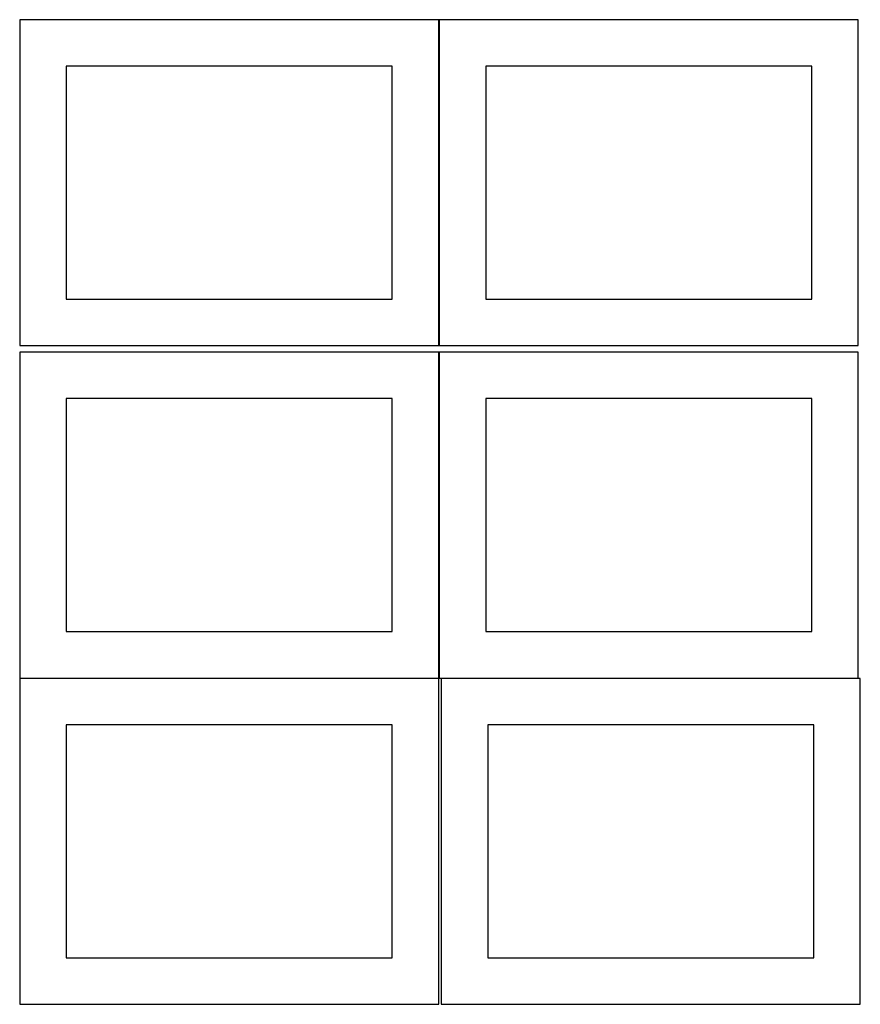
# Model space of a CAD drawing. Header units: millimetres. Extents: x 7 to 1243, y 7 to 2493.
# Tile 1 of 21: x 7 to 548, y 7 to 641. Entities that reach past the tile are written whole.
import ezdxf

# ---------------------------------------------------------------- set-up
doc = ezdxf.new("R2010")
doc.units = ezdxf.units.MM
doc.layers.add('COMMON', color=5, linetype='CONTINUOUS', true_color=0x0000ff)
doc.layers.add('CUT', color=7, linetype='CONTINUOUS', true_color=0x000000)

msp = doc.modelspace()

# ---------------------------------------------------------------- linework, layer by layer
at = {"layer": 'COMMON'}
for p, q in [((276.620933, 640.883863), (276.620933, 430.883863)), ((276.620933, 426.720968), (276.620933, 216.720968)), ((6.520933, 216.620967), (276.520933, 216.620967)), ((278.041929, 216.620967), (546.720934, 216.620967))]:
    msp.add_line(p, q, dxfattribs=at)
at = {"layer": 'CUT'}
for p, q in [((276.520933, 640.883863), (6.520933, 640.883863)), ((6.520933, 640.883863), (6.520933, 430.883863)), ((276.520933, 430.883863), (276.520933, 640.883863)), ((546.720934, 640.883863), (276.720934, 640.883863)), ((276.720934, 640.883863), (276.720934, 430.883863)), ((546.720934, 430.883863), (546.720934, 640.883863)), ((246.520933, 610.883863), (36.520933, 610.883863)), ((36.520933, 610.883863), (36.520933, 460.883863)), ((246.520933, 460.883863), (246.520933, 610.883863)), ((516.720934, 610.883863), (306.720934, 610.883863)), ((306.720934, 610.883863), (306.720934, 460.883863)), ((516.720934, 460.883863), (516.720934, 610.883863)), ((36.520933, 460.883863), (246.520933, 460.883863)), ((306.720934, 460.883863), (516.720934, 460.883863)), ((6.520933, 430.883863), (276.520933, 430.883863)), ((276.520933, 426.720968), (6.520933, 426.720968)), ((6.520933, 426.720968), (6.520933, 216.720968)), ((276.520933, 216.720968), (276.520933, 426.720968)), ((276.720934, 430.883863), (546.720934, 430.883863)), ((546.720934, 426.720968), (276.720934, 426.720968)), ((276.720934, 426.720968), (276.720934, 216.720968)), ((546.720934, 216.720968), (546.720934, 426.720968)), ((246.520933, 396.720968), (36.520933, 396.720968)), ((36.520933, 396.720968), (36.520933, 246.720968)), ((246.520933, 246.720968), (246.520933, 396.720968)), ((516.720934, 396.720968), (306.720934, 396.720968)), ((306.720934, 396.720968), (306.720934, 246.720968)), ((516.720934, 246.720968), (516.720934, 396.720968)), ((36.520933, 246.720968), (246.520933, 246.720968)), ((306.720934, 246.720968), (516.720934, 246.720968)), ((6.520933, 216.720968), (276.520933, 216.720968)), ((276.520933, 216.520967), (6.520933, 216.520967)), ((6.520933, 216.520967), (6.520933, 6.520967)), ((276.520933, 6.520967), (276.520933, 216.520967)), ((276.720934, 216.720968), (546.720934, 216.720968)), ((548.041929, 216.520967), (278.041929, 216.520967)), ((278.041929, 216.520967), (278.041929, 6.520967)), ((548.041929, 6.520967), (548.041929, 216.520967)), ((246.520933, 186.520967), (36.520933, 186.520967)), ((36.520933, 186.520967), (36.520933, 36.520967)), ((246.520933, 36.520967), (246.520933, 186.520967)), ((518.041929, 186.520967), (308.041929, 186.520967)), ((308.041929, 186.520967), (308.041929, 36.520967)), ((518.041929, 36.520967), (518.041929, 186.520967)), ((36.520933, 36.520967), (246.520933, 36.520967)), ((308.041929, 36.520967), (518.041929, 36.520967)), ((6.520933, 6.520967), (276.520933, 6.520967)), ((278.041929, 6.520967), (548.041929, 6.520967))]:
    msp.add_line(p, q, dxfattribs=at)

doc.saveas('drawing.dxf')
